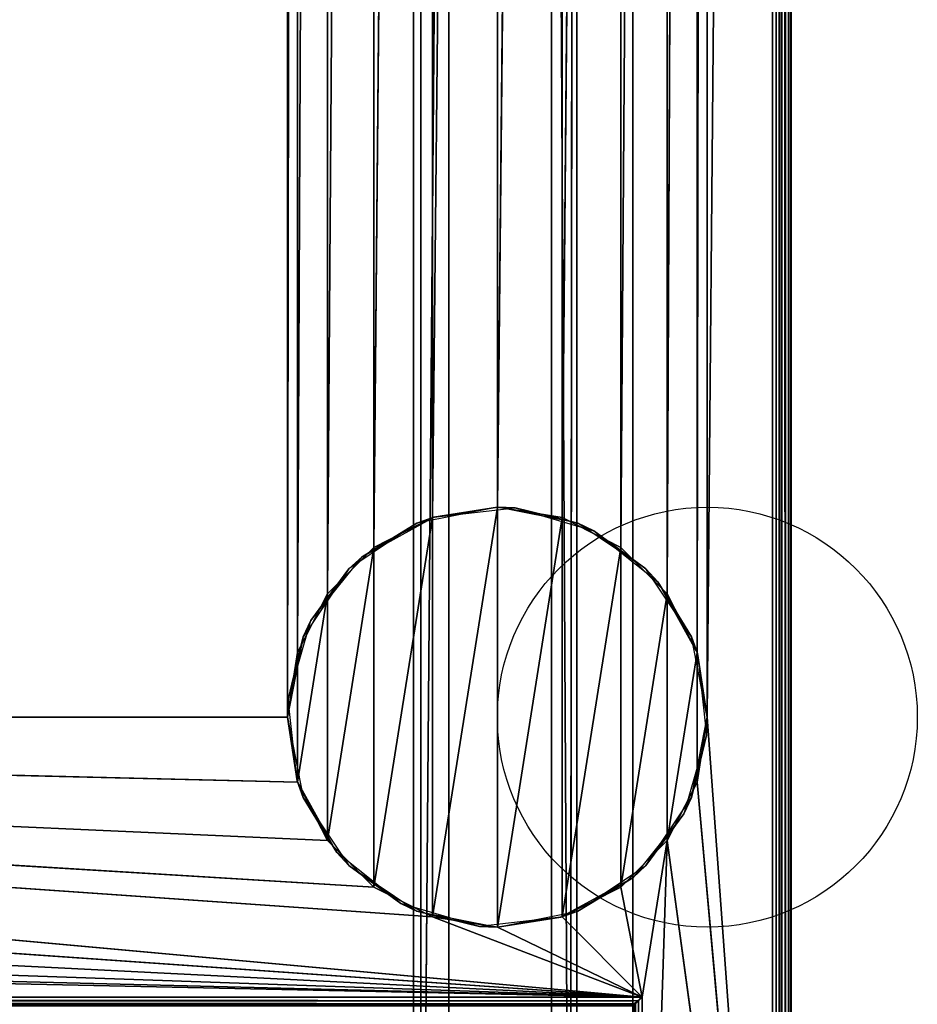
# Model space of a CAD drawing. Header units: millimetres. Extents: x -10 to 414, y -927 to 10.
# Tile 26 of 31: x 317 to 414, y -816 to -710. Entities that reach past the tile are written whole.
import ezdxf

# ---------------------------------------------------------------- set-up
doc = ezdxf.new("R2010")
doc.units = ezdxf.units.MM
doc.header["$MEASUREMENT"] = 0
for name, color, linetype, lineweight in [('0 Misc', 7, 'Continuous', 35), ('10 Raster Images', 7, 'Continuous', 35), ('5 Hatches', 7, 'Continuous', 35)]:
    doc.layers.add(name, color=color, linetype=linetype, lineweight=lineweight)

msp = doc.modelspace()

# ---------------------------------------------------------------- linework, layer by layer
at = {"layer": '0 Misc', "color": 160, "linetype": 'Continuous', "lineweight": 25}
for p, q in [((399, -1, 1195), (399, -899, 1195)), ((400, -1, 1174), (400, -899, 1174)), ((400, -899, 1194), (400, -1, 1194)), ((391, -785, 12), (398, -2, 12)), ((398, -881, 12), (398, -2, 12)), ((399, -2, 13), (399, -881, 13)), ((399, -881, 1173), (399, -2, 1173)), ((383, -17, 34.5), (383, -815, 34.5)), ((383, -17, 1173), (383, -881, 1173)), ((383, -881, 13), (383, -17, 1173)), ((383, -815.89, 33.95), (383, -17, 1173)), ((383, -815.71, 34.21), (383, -17, 1173)), ((383, -815.45, 34.39), (383, -17, 1173)), ((383, -815.16, 34.49), (383, -17, 1173)), ((383, -815, 34.5), (383, -17, 1173)), ((346, -785, 12), (346, -59, 12)), ((389.9, -778.05, 12), (391, -59, 12)), ((391, -59, 12), (391, -785, 12)), ((346, -785, 12), (347.1, -65.95, 12)), ((347.1, -778.05, 12), (347.1, -65.95, 12)), ((386.7, -771.77, 12), (389.9, -65.95, 12)), ((389.9, -778.05, 12), (389.9, -65.95, 12)), ((347.1, -778.05, 12), (350.3, -72.23, 12)), ((350.3, -771.77, 12), (350.3, -72.23, 12)), ((381.73, -766.8, 12), (386.7, -72.23, 12)), ((386.7, -771.77, 12), (386.7, -72.23, 12)), ((350.3, -771.77, 12), (355.27, -77.2, 12)), ((355.27, -766.8, 12), (355.27, -77.2, 12)), ((375.45, -763.6, 12), (381.73, -77.2, 12)), ((381.73, -766.8, 12), (381.73, -77.2, 12)), ((355.27, -766.8, 12), (361.55, -80.4, 12)), ((361.55, -763.6, 12), (361.55, -80.4, 12)), ((368.5, -762.5, 12), (375.45, -80.4, 12)), ((375.45, -763.6, 12), (375.45, -80.4, 12)), ((361.55, -763.6, 12), (368.5, -81.5, 12)), ((368.5, -762.5, 12), (368.5, -81.5, 12)), ((377, -159, 93), (376.3, -881.6, 93)), ((377, -883, 93), (377, -159, 93)), ((377, -883, 70), (377, -159, 70)), ((363.3, -519, 1140), (360.3, -882.9, 1140)), ((363.3, -881.6, 1140), (363.3, -519, 1140)), ((363.3, -881.6, 94.5), (363.3, -519, 94.5)), ((374.3, -519, 93), (374.3, -881.6, 93)), ((374.3, -881.6, 94.5), (374.3, -519, 94.5)), ((374.3, -519, 93), (376.3, -881.6, 93)), ((359.5, -883, 786), (359.5, -522, 786)), ((359.5, -883, 428), (359.5, -522, 428)), ((359.5, -883, 809), (359.5, -522, 809)), ((359.5, -883, 451), (359.5, -522, 451)), ((360.3, -522, 1140), (360.3, -882.9, 1140)), ((360.3, -882.9, 93), (360.3, -522, 93)), ((361.55, -806.4), (368.5, -762.5)), ((368.5, -807.5), (368.5, -762.5)), ((355.27, -803.2), (361.55, -763.6)), ((361.55, -806.4), (361.55, -763.6)), ((368.5, -807.5), (375.45, -763.6)), ((375.45, -806.4), (375.45, -763.6)), ((350.3, -798.23), (355.27, -766.8)), ((355.27, -803.2), (355.27, -766.8)), ((375.45, -806.4), (381.73, -766.8)), ((381.73, -803.2), (381.73, -766.8)), ((347.1, -791.95), (350.3, -771.77)), ((350.3, -798.23), (350.3, -771.77)), ((381.73, -803.2), (386.7, -771.77)), ((386.7, -798.23), (386.7, -771.77)), ((347.1, -791.95), (347.1, -778.05)), ((386.7, -798.23), (389.9, -778.05)), ((389.9, -791.95), (389.9, -778.05)), ((384, -815, 12), (54, -785, 12)), ((361.55, -806.4, 12), (54, -785, 12)), ((355.27, -803.2, 12), (54, -785, 12)), ((350.3, -798.23, 12), (54, -785, 12)), ((347.1, -791.95, 12), (54, -785, 12)), ((346, -785, 12), (54, -785, 12)), ((398, -881, 12), (391, -785, 12)), ((384, -815, 12), (52.9, -791.95, 12)), ((398, -881, 12), (389.9, -791.95, 12)), ((384, -815, 12), (49.7, -798.23, 12)), ((384, -815, 12), (386.7, -798.23, 12)), ((384, -881, 12), (386.7, -798.23, 12)), ((398, -881, 12), (386.7, -798.23, 12)), ((384, -815, 12), (44.73, -803.2, 12)), ((384, -815, 12), (381.73, -803.2, 12)), ((384, -815, 12), (38.45, -806.4, 12)), ((384, -815, 12), (361.55, -806.4, 12)), ((384, -815, 12), (375.45, -806.4, 12)), ((384, -815, 12), (31.5, -807.5, 12)), ((384, -815, 12), (368.5, -807.5, 12)), ((16, -815, 12), (384, -815, 12)), ((383, -815, 34.5), (17, -815, 34.5)), ((384, -815, 12), (384, -881, 12))]:
    msp.add_line(p, q, dxfattribs=at).dxf.unprotected_set("ltscale", 0)
for centre in [(391, -785), (391, -785, 12)]:
    msp.add_circle(centre, 22.5, dxfattribs=at).dxf.unprotected_set("ltscale", 0)
at = {"layer": '0 Misc', "color": 160, "linetype": 'Continuous', "lineweight": 25, "extrusion": (-0.654654, 0.755929, 0)}
msp.add_arc((243.27, 13, -867.47), 1.41, 270, 0, dxfattribs=at).dxf.unprotected_set("ltscale", 0)
at = {"layer": '0 Misc', "color": 160, "linetype": 'Continuous', "lineweight": 25, "extrusion": (-1, 0, 0)}
msp.add_arc((815, 33.5, -383), 1, 0, 90, dxfattribs=at).dxf.unprotected_set("ltscale", 0)
at = {"layer": '0 Misc', "color": 7, "lineweight": 25}
for points, invisible_edges in [([(399, -1, 1173), (399.38, -899, 1173.08), (399, -2, 1173)], 1), ([(399, -1, 1173), (399.38, -1, 1173.08), (399.38, -899, 1173.08)], 12), ([(399, -1, 1195), (399.38, -899, 1194.92), (399.38, -1, 1194.92)], 1), ([(399, -1, 1195), (399, -899, 1195), (399.38, -899, 1194.92)], 12), ([(399.38, -899, 1173.08), (399.71, -1, 1173.29), (399.71, -899, 1173.29)], 1), ([(399.38, -899, 1173.08), (399.38, -1, 1173.08), (399.71, -1, 1173.29)], 12), ([(399.38, -1, 1194.92), (399.71, -899, 1194.71), (399.71, -1, 1194.71)], 1), ([(399.38, -1, 1194.92), (399.38, -899, 1194.92), (399.71, -899, 1194.71)], 12), ([(399.92, -1, 1173.62), (399.71, -899, 1173.29), (399.71, -1, 1173.29)], 1), ([(399.92, -1, 1173.62), (399.92, -899, 1173.62), (399.71, -899, 1173.29)], 12), ([(399.71, -1, 1194.71), (399.92, -899, 1194.38), (399.92, -1, 1194.38)], 1), ([(399.71, -1, 1194.71), (399.71, -899, 1194.71), (399.92, -899, 1194.38)], 12), ([(400, -1, 1174), (399.92, -899, 1173.62), (399.92, -1, 1173.62)], 1), ([(400, -1, 1174), (400, -899, 1174), (399.92, -899, 1173.62)], 12), ([(400, -899, 1194), (399.92, -1, 1194.38), (399.92, -899, 1194.38)], 1), ([(400, -899, 1194), (400, -1, 1194), (399.92, -1, 1194.38)], 12), ([(400, -899, 1194), (400, -1, 1174), (400, -1, 1194)], 1), ([(400, -899, 1194), (400, -899, 1174), (400, -1, 1174)], 12), ([(398, -881, 12), (398.38, -2, 12.08), (398.38, -881, 12.08)], 1), ([(398, -881, 12), (398, -2, 12), (398.38, -2, 12.08)], 12), ([(398.71, -2, 12.29), (398.38, -881, 12.08), (398.38, -2, 12.08)], 1), ([(398.71, -2, 12.29), (398.71, -881, 12.29), (398.38, -881, 12.08)], 12), ([(398.92, -2, 12.62), (398.71, -881, 12.29), (398.71, -2, 12.29)], 1), ([(398.92, -2, 12.62), (398.92, -881, 12.62), (398.71, -881, 12.29)], 12), ([(399, -2, 13), (398.92, -881, 12.62), (398.92, -2, 12.62)], 1), ([(399, -2, 13), (399, -881, 13), (398.92, -881, 12.62)], 12), ([(399.38, -899, 1173.08), (399, -881, 1173), (399, -2, 1173)], 12), ([(383, -815, 34.5), (17, -17, 34.5), (17, -815, 34.5)], 1), ([(383, -815, 34.5), (383, -17, 34.5), (17, -17, 34.5)], 12), ([(377, -883, 70), (377, -159, 93), (377, -883, 93)], 1), ([(377, -883, 70), (377, -159, 70), (377, -159, 93)], 12), ([(363.3, -519, 94.5), (363.3, -881.6, 1140), (363.3, -881.6, 94.5)], 1), ([(363.3, -519, 94.5), (363.3, -519, 1140), (363.3, -881.6, 1140)], 12), ([(363.3, -519, 94.5), (374.3, -881.6, 94.5), (374.3, -519, 94.5)], 1), ([(363.3, -519, 94.5), (363.3, -881.6, 94.5), (374.3, -881.6, 94.5)], 12), ([(374.3, -519, 94.5), (374.3, -881.6, 93), (374.3, -519, 93)], 1), ([(374.3, -519, 94.5), (374.3, -881.6, 94.5), (374.3, -881.6, 93)], 12), ([(359.5, -522, 786), (40.5, -883, 786), (40.5, -522, 786)], 1), ([(359.5, -522, 786), (359.5, -883, 786), (40.5, -883, 786)], 12), ([(359.5, -522, 428), (40.5, -883, 428), (40.5, -522, 428)], 1), ([(359.5, -522, 428), (359.5, -883, 428), (40.5, -883, 428)], 12), ([(40.5, -522, 809), (359.5, -883, 809), (359.5, -522, 809)], 1), ([(40.5, -522, 809), (40.5, -883, 809), (359.5, -883, 809)], 12), ([(40.5, -522, 451), (359.5, -883, 451), (359.5, -522, 451)], 1), ([(40.5, -522, 451), (40.5, -883, 451), (359.5, -883, 451)], 12), ([(359.5, -522, 809), (359.5, -883, 786), (359.5, -522, 786)], 1), ([(359.5, -522, 809), (359.5, -883, 809), (359.5, -883, 786)], 12), ([(359.5, -522, 451), (359.5, -883, 428), (359.5, -522, 428)], 1), ([(359.5, -522, 451), (359.5, -883, 451), (359.5, -883, 428)], 12), ([(360.3, -882.9, 93), (360.3, -522, 1140), (360.3, -522, 93)], 1), ([(360.3, -882.9, 93), (360.3, -882.9, 1140), (360.3, -522, 1140)], 12), ([(16, -815, 12), (383.62, -815.38, 12.08), (16.38, -815.38, 12.08)], 1), ([(16, -815, 12), (384, -815, 12), (383.62, -815.38, 12.08)], 1), ([(383.29, -815.71, 12.29), (16.38, -815.38, 12.08), (383.62, -815.38, 12.08)], 2), ([(383.29, -815.71, 12.29), (16.71, -815.71, 12.29), (16.38, -815.38, 12.08)], 12), ([(383, -815, 34.5), (17, -815.38, 34.42), (383, -815.38, 34.42)], 1), ([(383, -815, 34.5), (17, -815, 34.5), (17, -815.38, 34.42)], 12), ([(17, -815.71, 34.21), (383, -815.38, 34.42), (17, -815.38, 34.42)], 1), ([(17, -815.71, 34.21), (383, -815.71, 34.21), (383, -815.38, 34.42)], 12), ([(383.29, -881, 12.29), (383.62, -815.38, 12.08), (383.62, -881, 12.08)], 1), ([(383.29, -881, 12.29), (383.29, -815.71, 12.29), (383.62, -815.38, 12.08)], 12), ([(384, -815, 12), (383.62, -881, 12.08), (383.62, -815.38, 12.08)], 1), ([(384, -815, 12), (384, -881, 12), (383.62, -881, 12.08)], 12), ([(383.17, -815.83, 12.44), (16.71, -815.71, 12.29), (383.29, -815.71, 12.29)], 2), ([(383.17, -815.83, 12.44), (16.83, -815.83, 12.44), (16.71, -815.71, 12.29)], 12), ([(17, -815.92, 33.88), (383, -815.71, 34.21), (17, -815.71, 34.21)], 1), ([(17, -815.92, 33.88), (383, -815.92, 33.88), (383, -815.71, 34.21)], 12)]:
    msp.add_3dface(points, dxfattribs=dict(at, invisible_edges=invisible_edges))
for points in [[(391, -59, 12), (398, -2, 12), (391, -785, 12)], [(398, -881, 12), (391, -785, 12), (398, -2, 12)], [(383, -17, 1173), (17, -881, 1173), (17, -17, 1173)], [(383, -881, 1173), (17, -881, 1173), (383, -17, 1173)], [(383, -17, 1173), (383, -881, 13), (383, -881, 1173)], [(383, -881, 13), (383, -17, 1173), (383, -815.89, 33.95)], [(383, -815.89, 33.95), (383, -17, 1173), (383, -815.71, 34.21)], [(383, -815.71, 34.21), (383, -17, 1173), (383, -815.45, 34.39)], [(383, -815.45, 34.39), (383, -17, 1173), (383, -815.16, 34.49)], [(383, -815.16, 34.49), (383, -17, 1173), (383, -815, 34.5)], [(383, -815, 34.5), (383, -17, 1173), (383, -17, 34.5)], [(54, -59, 12), (347.1, -52.05, 12), (54, -785, 12)], [(54, -785, 12), (347.1, -52.05, 12), (346, -59, 12)], [(346, -785, 12), (54, -785, 12), (346, -59, 12)], [(347.1, -65.95, 12), (346, -785, 12), (346, -59, 12)], [(389.9, -778.05, 12), (389.9, -65.95, 12), (391, -59, 12)], [(389.9, -778.05, 12), (391, -59, 12), (391, -785, 12)], [(346, -785, 12), (347.1, -65.95, 12), (347.1, -778.05, 12)], [(347.1, -778.05, 12), (347.1, -65.95, 12), (350.3, -72.23, 12)], [(386.7, -771.77, 12), (386.7, -72.23, 12), (389.9, -65.95, 12)], [(386.7, -771.77, 12), (389.9, -65.95, 12), (389.9, -778.05, 12)], [(347.1, -778.05, 12), (350.3, -72.23, 12), (350.3, -771.77, 12)], [(350.3, -771.77, 12), (350.3, -72.23, 12), (355.27, -77.2, 12)], [(381.73, -766.8, 12), (381.73, -77.2, 12), (386.7, -72.23, 12)], [(381.73, -766.8, 12), (386.7, -72.23, 12), (386.7, -771.77, 12)], [(350.3, -771.77, 12), (355.27, -77.2, 12), (355.27, -766.8, 12)], [(355.27, -766.8, 12), (355.27, -77.2, 12), (361.55, -80.4, 12)], [(375.45, -763.6, 12), (375.45, -80.4, 12), (381.73, -77.2, 12)], [(375.45, -763.6, 12), (381.73, -77.2, 12), (381.73, -766.8, 12)], [(355.27, -766.8, 12), (361.55, -80.4, 12), (361.55, -763.6, 12)], [(361.55, -763.6, 12), (361.55, -80.4, 12), (368.5, -81.5, 12)], [(368.5, -762.5, 12), (368.5, -81.5, 12), (375.45, -80.4, 12)], [(368.5, -762.5, 12), (375.45, -80.4, 12), (375.45, -763.6, 12)], [(361.55, -763.6, 12), (368.5, -81.5, 12), (368.5, -762.5, 12)], [(377, -159, 70), (23, -883, 70), (23, -159, 70)], [(23, -883, 70), (377, -159, 70), (112.5, -842, 70)], [(112.5, -842, 70), (377, -159, 70), (139.5, -842, 70)], [(139.5, -842, 70), (377, -159, 70), (139.5, -864, 70)], [(139.5, -864, 70), (377, -159, 70), (260.5, -842, 70)], [(260.5, -842, 70), (377, -159, 70), (287.5, -842, 70)], [(287.5, -842, 70), (377, -159, 70), (287.5, -864, 70)], [(377, -883, 70), (287.5, -864, 70), (377, -159, 70)], [(377, -159, 93), (374.3, -519, 93), (376.3, -881.6, 93)], [(377, -159, 93), (376.3, -881.6, 93), (377, -883, 93)], [(363.3, -519, 1140), (360.3, -522, 1140), (360.3, -882.9, 1140)], [(363.3, -519, 1140), (360.3, -882.9, 1140), (363.3, -881.6, 1140)], [(376.3, -881.6, 93), (374.3, -519, 93), (374.3, -881.6, 93)], [(25.7, -522, 93), (23, -883, 93), (360.3, -882.9, 93)], [(25.7, -522, 93), (360.3, -882.9, 93), (360.3, -522, 93)], [(361.55, -806.4), (361.55, -763.6), (368.5, -762.5)], [(361.55, -806.4), (368.5, -762.5), (368.5, -807.5)], [(368.5, -807.5), (368.5, -762.5), (375.45, -763.6)], [(355.27, -803.2), (355.27, -766.8), (361.55, -763.6)], [(355.27, -803.2), (361.55, -763.6), (361.55, -806.4)], [(368.5, -807.5), (375.45, -763.6), (375.45, -806.4)], [(375.45, -806.4), (375.45, -763.6), (381.73, -766.8)], [(350.3, -798.23), (350.3, -771.77), (355.27, -766.8)], [(350.3, -798.23), (355.27, -766.8), (355.27, -803.2)], [(375.45, -806.4), (381.73, -766.8), (381.73, -803.2)], [(381.73, -803.2), (381.73, -766.8), (386.7, -771.77)], [(347.1, -791.95), (347.1, -778.05), (350.3, -771.77)], [(347.1, -791.95), (350.3, -771.77), (350.3, -798.23)], [(381.73, -803.2), (386.7, -771.77), (386.7, -798.23)], [(386.7, -798.23), (386.7, -771.77), (389.9, -778.05)], [(347.1, -778.05), (347.1, -791.95), (346, -785)], [(386.7, -798.23), (389.9, -778.05), (389.9, -791.95)], [(389.9, -791.95), (389.9, -778.05), (391, -785)], [(384, -815, 12), (52.9, -791.95, 12), (54, -785, 12)], [(384, -815, 12), (54, -785, 12), (361.55, -806.4, 12)], [(361.55, -806.4, 12), (54, -785, 12), (355.27, -803.2, 12)], [(355.27, -803.2, 12), (54, -785, 12), (350.3, -798.23, 12)], [(350.3, -798.23, 12), (54, -785, 12), (347.1, -791.95, 12)], [(347.1, -791.95, 12), (54, -785, 12), (346, -785, 12)], [(398, -881, 12), (389.9, -791.95, 12), (391, -785, 12)], [(384, -815, 12), (49.7, -798.23, 12), (52.9, -791.95, 12)], [(398, -881, 12), (386.7, -798.23, 12), (389.9, -791.95, 12)], [(384, -815, 12), (44.73, -803.2, 12), (49.7, -798.23, 12)], [(384, -815, 12), (381.73, -803.2, 12), (386.7, -798.23, 12)], [(384, -815, 12), (386.7, -798.23, 12), (384, -881, 12)], [(384, -881, 12), (386.7, -798.23, 12), (398, -881, 12)], [(384, -815, 12), (38.45, -806.4, 12), (44.73, -803.2, 12)], [(384, -815, 12), (375.45, -806.4, 12), (381.73, -803.2, 12)], [(384, -815, 12), (31.5, -807.5, 12), (38.45, -806.4, 12)], [(384, -815, 12), (361.55, -806.4, 12), (368.5, -807.5, 12)], [(384, -815, 12), (368.5, -807.5, 12), (375.45, -806.4, 12)], [(16, -815, 12), (31.5, -807.5, 12), (384, -815, 12)], [(383.29, -881, 12.29), (383.17, -815.83, 12.44), (383.29, -815.71, 12.29)]]:
    msp.add_3dface(points, dxfattribs=at)
at = {"layer": '0 Misc', "color": 164, "lineweight": 25}
for points in [[(361.69, -763.56, 12), (368.5, -762.5), (359.89, -764.21)], [(370.41, -762.58, 12), (368.5, -762.5), (361.69, -763.56, 12)], [(370.41, -762.58, 12), (377.11, -764.21), (368.5, -762.5)], [(378.85, -765.02, 12), (377.11, -764.21), (370.41, -762.58, 12)], [(361.69, -763.56, 12), (359.89, -764.21), (354, -767.8, 12)], [(354, -767.8, 12), (359.89, -764.21), (352.59, -769.09)], [(378.85, -765.02, 12), (384.41, -769.09), (377.11, -764.21)], [(385.7, -770.5, 12), (384.41, -769.09), (378.85, -765.02, 12)], [(354, -767.8, 12), (352.59, -769.09), (348.52, -774.65, 12)], [(348.52, -774.65, 12), (352.59, -769.09), (347.71, -776.39)], [(385.7, -770.5, 12), (389.29, -776.39), (384.41, -769.09)], [(389.94, -778.19, 12), (389.29, -776.39), (385.7, -770.5, 12)], [(348.52, -774.65, 12), (347.71, -776.39), (346.08, -783.09, 12)], [(346.08, -783.09, 12), (347.71, -776.39), (346, -785)], [(389.94, -778.19, 12), (391, -785), (389.29, -776.39)], [(390.92, -786.91, 12), (391, -785), (389.94, -778.19, 12)], [(346.08, -783.09, 12), (346, -785), (347.06, -791.81, 12)], [(347.06, -791.81, 12), (346, -785), (347.71, -793.61)], [(390.92, -786.91, 12), (389.29, -793.61), (391, -785)], [(388.48, -795.35, 12), (389.29, -793.61), (390.92, -786.91, 12)], [(347.06, -791.81, 12), (347.71, -793.61), (351.3, -799.5, 12)], [(351.3, -799.5, 12), (347.71, -793.61), (352.59, -800.91)], [(388.48, -795.35, 12), (384.41, -800.91), (389.29, -793.61)], [(383, -802.2, 12), (384.41, -800.91), (388.48, -795.35, 12)], [(351.3, -799.5, 12), (352.59, -800.91), (358.15, -804.98, 12)], [(358.15, -804.98, 12), (352.59, -800.91), (359.89, -805.79)], [(383, -802.2, 12), (377.11, -805.79), (384.41, -800.91)], [(383, -802.2, 12), (375.31, -806.44, 12), (377.11, -805.79)], [(358.15, -804.98, 12), (359.89, -805.79), (366.59, -807.42, 12)], [(359.89, -805.79), (368.5, -807.5), (366.59, -807.42, 12)], [(377.11, -805.79), (375.31, -806.44, 12), (368.5, -807.5)], [(368.5, -807.5), (375.31, -806.44, 12), (366.59, -807.42, 12)]]:
    msp.add_3dface(points, dxfattribs=at)
at = {"layer": '10 Raster Images', "color": 160, "linetype": 'Continuous', "lineweight": 25}
for p, q in [((398, -881, 12), (398, -2, 12)), ((383, -17, 1173), (383, -881, 1173)), ((383, -815, 34.5), (383, -17, 34.5)), ((383, -881, 1173), (383, -17, 1173)), ((377, -883, 70), (377, -159, 70)), ((377, -159, 93), (377, -883, 93)), ((363.3, -519, 1140), (363.3, -881.6, 1140)), ((374.3, -881.6, 93), (374.3, -519, 93)), ((360.3, -882.9, 1140), (360.3, -522, 1140)), ((360.3, -522, 93), (360.3, -882.9, 93)), ((368.5, -762.5), (361.55, -763.6)), ((361.55, -763.6, 12), (368.5, -762.5, 12)), ((375.45, -763.6), (368.5, -762.5)), ((368.5, -762.5, 12), (375.45, -763.6, 12)), ((361.55, -763.6), (355.27, -766.8)), ((355.27, -766.8, 12), (361.55, -763.6, 12)), ((381.73, -766.8), (375.45, -763.6)), ((375.45, -763.6, 12), (381.73, -766.8, 12)), ((355.27, -766.8), (350.3, -771.77)), ((350.3, -771.77, 12), (355.27, -766.8, 12)), ((386.7, -771.77), (381.73, -766.8)), ((381.73, -766.8, 12), (386.7, -771.77, 12)), ((350.3, -771.77), (347.1, -778.05)), ((347.1, -778.05, 12), (350.3, -771.77, 12)), ((389.9, -778.05), (386.7, -771.77)), ((386.7, -771.77, 12), (389.9, -778.05, 12)), ((347.1, -778.05), (346, -785)), ((346, -785, 12), (347.1, -778.05, 12)), ((391, -785), (389.9, -778.05)), ((389.9, -778.05, 12), (391, -785, 12)), ((346, -785), (347.1, -791.95)), ((347.1, -791.95, 12), (346, -785, 12)), ((389.9, -791.95), (391, -785)), ((391, -785, 12), (389.9, -791.95, 12)), ((347.1, -791.95), (350.3, -798.23)), ((350.3, -798.23, 12), (347.1, -791.95, 12)), ((386.7, -798.23), (389.9, -791.95)), ((389.9, -791.95, 12), (386.7, -798.23, 12)), ((350.3, -798.23), (355.27, -803.2)), ((355.27, -803.2, 12), (350.3, -798.23, 12)), ((381.73, -803.2), (386.7, -798.23)), ((386.7, -798.23, 12), (381.73, -803.2, 12)), ((355.27, -803.2), (361.55, -806.4)), ((361.55, -806.4, 12), (355.27, -803.2, 12)), ((375.45, -806.4), (381.73, -803.2)), ((381.73, -803.2, 12), (375.45, -806.4, 12)), ((361.55, -806.4), (368.5, -807.5)), ((368.5, -807.5, 12), (361.55, -806.4, 12)), ((368.5, -807.5), (375.45, -806.4)), ((375.45, -806.4, 12), (368.5, -807.5, 12)), ((16, -815, 12), (384, -815, 12)), ((383, -815.16, 34.49), (383, -815, 34.5)), ((383, -815.45, 34.39), (383, -815.16, 34.49)), ((383, -815.71, 34.21), (383, -815.45, 34.39)), ((384, -815, 12), (384, -881, 12)), ((383, -815.89, 33.95), (383, -815.71, 34.21))]:
    msp.add_line(p, q, dxfattribs=at).dxf.unprotected_set("ltscale", 0)
at = {"layer": '5 Hatches', "color": 7, "lineweight": 25}
for points, invisible_edges in [([(399, -899, 1195), (1, -1, 1195), (1, -899, 1195)], 1), ([(399, -899, 1195), (399, -1, 1195), (1, -1, 1195)], 12), ([(399, -2, 1173), (399, -881, 13), (399, -2, 13)], 1), ([(399, -2, 1173), (399, -881, 1173), (399, -881, 13)], 12)]:
    msp.add_3dface(points, dxfattribs=dict(at, invisible_edges=invisible_edges))

doc.saveas('drawing.dxf')
